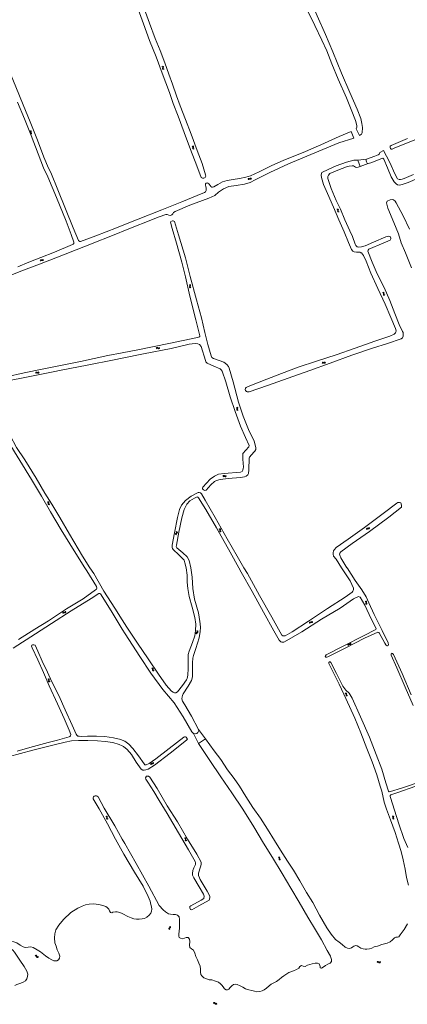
# Model space of a CAD drawing. Header units: metres. Extents: x 189705 to 199106, y 581686 to 588448.
# Tile 77 of 256: x 191923 to 192215, y 585170 to 585914. Entities that reach past the tile are written whole.
import ezdxf

# ---------------------------------------------------------------- set-up
doc = ezdxf.new("R2010")
doc.units = ezdxf.units.M
doc.layers.add('B-WA-OG-GBKN-G', color=7, linetype='Continuous', lineweight=18)

msp = doc.modelspace()

# ---------------------------------------------------------------- linework, layer by layer
at = {"layer": 'B-WA-OG-GBKN-G'}
for p, q in [((192030.001, 585878.765), (192030.374, 585878.6)), ((192030.374, 585878.6), (192030.605, 585878.367)), ((192030.547, 585877.64), (192030.444, 585877.246)), ((192030.444, 585877.246), (192030.481, 585876.919)), ((192030.449, 585878.98), (192030.822, 585878.818)), ((192030.481, 585876.919), (192030.719, 585876.68)), ((192030.645, 585878.044), (192030.547, 585877.64)), ((192030.605, 585878.367), (192030.645, 585878.044)), ((192030.822, 585878.818), (192031.055, 585878.588)), ((192030.994, 585877.858), (192030.893, 585877.462)), ((192030.893, 585877.462), (192030.93, 585877.135)), ((192030.93, 585877.135), (192031.167, 585876.896)), ((192031.096, 585878.251), (192030.994, 585877.858)), ((192031.055, 585878.588), (192031.096, 585878.251)), ((192031.167, 585876.896), (192031.541, 585876.731)), ((192030.719, 585876.68), (192031.093, 585876.516)), ((191930.187, 585829.98), (191930.569, 585829.841)), ((191930.569, 585829.841), (191930.817, 585829.625)), ((191930.618, 585830.226), (191931.002, 585830.089)), ((191930.808, 585828.896), (191930.732, 585828.495)), ((191930.732, 585828.495), (191930.791, 585828.171)), ((191930.791, 585828.171), (191931.045, 585827.95)), ((191930.879, 585829.305), (191930.808, 585828.896)), ((191930.817, 585829.625), (191930.879, 585829.305)), ((191931.002, 585830.089), (191931.25, 585829.875)), ((191931.045, 585827.95), (191931.43, 585827.811)), ((191931.239, 585829.143), (191931.165, 585828.741)), ((191931.165, 585828.741), (191931.225, 585828.418)), ((191931.225, 585828.418), (191931.477, 585828.195)), ((191931.314, 585829.543), (191931.239, 585829.143)), ((191931.25, 585829.875), (191931.314, 585829.543)), ((191931.477, 585828.195), (191931.862, 585828.057)), ((192052.807, 585818.568), (192053.169, 585818.382)), ((192053.288, 585817.414), (192053.162, 585817.026)), ((192053.169, 585818.382), (192053.387, 585818.136)), ((192053.266, 585818.757), (192053.629, 585818.574)), ((192053.409, 585817.811), (192053.288, 585817.414)), ((192053.387, 585818.136), (192053.409, 585817.811)), ((192053.746, 585817.606), (192053.623, 585817.216)), ((192053.629, 585818.574), (192053.849, 585818.331)), ((192053.871, 585817.993), (192053.746, 585817.606)), ((192053.849, 585818.331), (192053.871, 585817.993)), ((192053.162, 585817.026), (192053.181, 585816.698)), ((192053.181, 585816.698), (192053.405, 585816.446)), ((192053.405, 585816.446), (192053.77, 585816.261)), ((192053.623, 585817.216), (192053.642, 585816.888)), ((192053.642, 585816.888), (192053.864, 585816.636)), ((192053.864, 585816.636), (192054.229, 585816.45)), ((192095.196, 585793.935), (192095.031, 585793.561)), ((192095.435, 585794.173), (192095.196, 585793.935)), ((192095.41, 585793.487), (192095.245, 585793.113)), ((192095.65, 585793.723), (192095.41, 585793.487)), ((192095.762, 585794.209), (192095.435, 585794.173)), ((192095.977, 585793.759), (192095.65, 585793.723)), ((192096.157, 585794.105), (192095.762, 585794.209)), ((192096.373, 585793.657), (192095.977, 585793.759)), ((192096.559, 585794.006), (192096.157, 585794.105)), ((192096.766, 585793.554), (192096.373, 585793.657)), ((192096.883, 585794.045), (192096.559, 585794.006)), ((192097.103, 585793.595), (192096.766, 585793.554)), ((192097.116, 585794.276), (192096.883, 585794.045)), ((192097.333, 585793.827), (192097.103, 585793.595)), ((192097.282, 585794.648), (192097.116, 585794.276)), ((192097.496, 585794.2), (192097.333, 585793.827)), ((192162.036, 585770.849), (192162.421, 585770.716)), ((192162.421, 585770.716), (192162.671, 585770.503)), ((192162.464, 585771.101), (192162.85, 585770.97)), ((192162.674, 585769.774), (192162.603, 585769.372)), ((192162.603, 585769.372), (192162.667, 585769.05)), ((192162.667, 585769.05), (192162.925, 585768.832)), ((192162.671, 585770.503), (192162.738, 585770.184)), ((192162.738, 585770.184), (192162.674, 585769.774)), ((192162.85, 585770.97), (192163.101, 585770.76)), ((192162.925, 585768.832), (192163.312, 585768.699)), ((192163.101, 585770.028), (192163.033, 585769.625)), ((192163.033, 585769.625), (192163.097, 585769.302)), ((192163.097, 585769.302), (192163.353, 585769.084)), ((192163.101, 585770.76), (192163.17, 585770.429)), ((192163.17, 585770.429), (192163.101, 585770.028)), ((192163.353, 585769.084), (192163.74, 585768.951)), ((191938.052, 585732.163), (191938.234, 585732.528)), ((191938.234, 585732.528), (191938.476, 585732.748)), ((191938.244, 585731.705), (191938.428, 585732.069)), ((191938.428, 585732.069), (191938.673, 585732.288)), ((191938.476, 585732.748), (191938.814, 585732.772)), ((191938.673, 585732.288), (191938.998, 585732.311)), ((191938.814, 585732.772), (191939.202, 585732.649)), ((191938.998, 585732.311), (191939.395, 585732.192)), ((191939.202, 585732.649), (191939.592, 585732.527)), ((191939.395, 585732.192), (191939.784, 585732.067)), ((191939.592, 585732.527), (191939.92, 585732.547)), ((191939.784, 585732.067), (191940.113, 585732.087)), ((191939.92, 585732.547), (191940.172, 585732.771)), ((191940.113, 585732.087), (191940.363, 585732.313)), ((191940.172, 585732.771), (191940.355, 585733.136)), ((191940.363, 585732.313), (191940.547, 585732.678)), ((192050.574, 585713.826), (192050.914, 585713.603)), ((192050.914, 585713.603), (192051.105, 585713.335)), ((192051.05, 585713.966), (192051.392, 585713.745)), ((192051.105, 585713.335), (192051.092, 585713.01)), ((192051.392, 585713.745), (192051.585, 585713.48)), ((192051.585, 585713.48), (192051.571, 585713.142)), ((192050.764, 585712.255), (192050.747, 585711.927)), ((192050.747, 585711.927), (192050.944, 585711.653)), ((192050.93, 585712.628), (192050.764, 585712.255)), ((192051.092, 585713.01), (192050.93, 585712.628)), ((192050.944, 585711.653), (192051.286, 585711.43)), ((192051.242, 585712.396), (192051.226, 585712.067)), ((192051.226, 585712.067), (192051.42, 585711.792)), ((192051.406, 585712.77), (192051.242, 585712.396)), ((192051.571, 585713.142), (192051.406, 585712.77)), ((192051.42, 585711.792), (192051.763, 585711.57)), ((192196.539, 585707.912), (192196.926, 585707.785)), ((192196.926, 585707.785), (192197.18, 585707.576)), ((192196.963, 585708.171), (192197.351, 585708.046)), ((192197.194, 585706.848), (192197.129, 585706.445)), ((192197.129, 585706.445), (192197.198, 585706.123)), ((192197.18, 585707.576), (192197.251, 585707.258)), ((192197.251, 585707.258), (192197.194, 585706.848)), ((192197.198, 585706.123), (192197.459, 585705.909)), ((192197.351, 585708.046), (192197.605, 585707.84)), ((192197.459, 585705.909), (192197.848, 585705.783)), ((192197.617, 585707.108), (192197.555, 585706.704)), ((192197.555, 585706.704), (192197.624, 585706.382)), ((192197.605, 585707.84), (192197.679, 585707.51)), ((192197.679, 585707.51), (192197.617, 585707.108)), ((192197.624, 585706.382), (192197.883, 585706.168)), ((192197.883, 585706.168), (192198.272, 585706.041)), ((192025.698, 585665.874), (192025.928, 585666.21)), ((192025.825, 585665.394), (192026.057, 585665.728)), ((192025.928, 585666.21), (192026.198, 585666.395)), ((192026.057, 585665.728), (192026.329, 585665.912)), ((192026.198, 585666.395), (192026.535, 585666.372)), ((192026.329, 585665.912), (192026.655, 585665.89)), ((192026.535, 585666.372), (192026.903, 585666.197)), ((192026.655, 585665.89), (192027.032, 585665.718)), ((192026.903, 585666.197), (192027.272, 585666.023)), ((192027.032, 585665.718), (192027.4, 585665.541)), ((192027.272, 585666.023), (192027.601, 585665.998)), ((192027.4, 585665.541), (192027.728, 585665.516)), ((192027.601, 585665.998), (192027.88, 585666.185)), ((192027.728, 585665.516), (192028.007, 585665.705)), ((192027.88, 585666.185), (192028.112, 585666.522)), ((192028.007, 585665.705), (192028.239, 585666.042)), ((192150.933, 585654.667), (192151.114, 585655.033)), ((192151.114, 585655.033), (192151.355, 585655.254)), ((192151.126, 585654.21), (192151.31, 585654.574)), ((192151.31, 585654.574), (192151.553, 585654.794)), ((192151.355, 585655.254), (192151.693, 585655.278)), ((192151.553, 585654.794), (192151.878, 585654.818)), ((192151.693, 585655.278), (192152.081, 585655.157)), ((192151.878, 585654.818), (192152.276, 585654.7)), ((192152.081, 585655.157), (192152.471, 585655.037)), ((192152.276, 585654.7), (192152.665, 585654.577)), ((192152.471, 585655.037), (192152.8, 585655.058)), ((192152.665, 585654.577), (192152.994, 585654.598)), ((192152.8, 585655.058), (192153.05, 585655.282)), ((192152.994, 585654.598), (192153.244, 585654.825)), ((192153.05, 585655.282), (192153.233, 585655.648)), ((192153.244, 585654.825), (192153.426, 585655.19)), ((191934.641, 585647.352), (191934.869, 585647.689)), ((191934.771, 585646.872), (191935.001, 585647.208)), ((191934.869, 585647.689), (191935.138, 585647.876)), ((191935.001, 585647.208), (191935.273, 585647.393)), ((191935.138, 585647.876), (191935.476, 585647.854)), ((191935.273, 585647.393), (191935.598, 585647.373)), ((191935.476, 585647.854), (191935.845, 585647.682)), ((191935.598, 585647.373), (191935.976, 585647.202)), ((191935.845, 585647.682), (191936.215, 585647.509)), ((191935.976, 585647.202), (191936.345, 585647.028)), ((191936.215, 585647.509), (191936.543, 585647.486)), ((191936.345, 585647.028), (191936.673, 585647.004)), ((191936.543, 585647.486), (191936.822, 585647.674)), ((191936.673, 585647.004), (191936.951, 585647.195)), ((191936.822, 585647.674), (191937.052, 585648.012)), ((191936.951, 585647.195), (191937.182, 585647.533)), ((192086.207, 585621.147), (192086.561, 585620.946)), ((192086.64, 585619.974), (192086.499, 585619.592)), ((192086.499, 585619.592), (192086.504, 585619.263)), ((192086.504, 585619.263), (192086.718, 585619.002)), ((192086.561, 585620.946), (192086.769, 585620.692)), ((192086.777, 585620.366), (192086.64, 585619.974)), ((192086.673, 585621.317), (192087.029, 585621.119)), ((192086.718, 585619.002), (192087.074, 585618.802)), ((192086.769, 585620.692), (192086.777, 585620.366)), ((192087.106, 585620.147), (192086.967, 585619.763)), ((192086.967, 585619.763), (192086.972, 585619.434)), ((192086.972, 585619.434), (192087.184, 585619.173)), ((192087.029, 585621.119), (192087.238, 585620.868)), ((192087.246, 585620.529), (192087.106, 585620.147)), ((192087.184, 585619.173), (192087.541, 585618.973)), ((192087.238, 585620.868), (192087.246, 585620.529)), ((192075.991, 585569.23), (192076.25, 585569.545)), ((192076.076, 585568.74), (192076.337, 585569.054)), ((192076.25, 585569.545), (192076.535, 585569.706)), ((192076.337, 585569.054), (192076.624, 585569.213)), ((192076.535, 585569.706), (192076.869, 585569.653)), ((192076.624, 585569.213), (192076.946, 585569.163)), ((192076.869, 585569.653), (192077.22, 585569.447)), ((192076.946, 585569.163), (192077.307, 585568.958)), ((192077.22, 585569.447), (192077.573, 585569.242)), ((192077.307, 585568.958), (192077.658, 585568.75)), ((192077.573, 585569.242), (192077.898, 585569.188)), ((192077.658, 585568.75), (192077.983, 585568.696)), ((192077.898, 585569.188), (192078.193, 585569.35)), ((192077.983, 585568.696), (192078.277, 585568.861)), ((192078.193, 585569.35), (192078.453, 585569.665)), ((192078.277, 585568.861), (192078.538, 585569.176)), ((191943.484, 585549.728), (191943.871, 585549.602)), ((191943.871, 585549.602), (191944.125, 585549.394)), ((191943.907, 585549.988), (191944.295, 585549.864)), ((191944.295, 585549.864), (191944.55, 585549.658)), ((191944.55, 585549.658), (191944.625, 585549.328)), ((191944.14, 585548.665), (191944.077, 585548.262)), ((191944.077, 585548.262), (191944.147, 585547.94)), ((191944.125, 585549.394), (191944.197, 585549.076)), ((191944.197, 585549.076), (191944.14, 585548.665)), ((191944.147, 585547.94), (191944.408, 585547.727)), ((191944.408, 585547.727), (191944.797, 585547.601)), ((191944.563, 585548.926), (191944.502, 585548.522)), ((191944.502, 585548.522), (191944.572, 585548.2)), ((191944.625, 585549.328), (191944.563, 585548.926)), ((191944.572, 585548.2), (191944.832, 585547.986)), ((191944.832, 585547.986), (191945.221, 585547.861)), ((192041.037, 585527.03), (192040.813, 585527.372)), ((192041.53, 585526.965), (192041.306, 585527.308)), ((192073.044, 585529.222), (192073.427, 585529.08)), ((192073.427, 585529.08), (192073.672, 585528.863)), ((192073.478, 585529.465), (192073.861, 585529.326)), ((192073.66, 585528.134), (192073.581, 585527.733)), ((192073.581, 585527.733), (192073.638, 585527.409)), ((192073.638, 585527.409), (192073.891, 585527.186)), ((192073.733, 585528.542), (192073.66, 585528.134)), ((192073.672, 585528.863), (192073.733, 585528.542)), ((192073.861, 585529.326), (192074.107, 585529.111)), ((192073.891, 585527.186), (192074.275, 585527.046)), ((192074.092, 585528.379), (192074.016, 585527.977)), ((192074.016, 585527.977), (192074.073, 585527.653)), ((192074.073, 585527.653), (192074.325, 585527.429)), ((192074.169, 585528.778), (192074.092, 585528.379)), ((192074.107, 585529.111), (192074.169, 585528.778)), ((192074.325, 585527.429), (192074.708, 585527.289)), ((192184.436, 585529.023), (192184.502, 585529.424)), ((192184.502, 585529.424), (192184.669, 585529.706)), ((192184.669, 585529.706), (192184.985, 585529.828)), ((192184.753, 585528.641), (192184.823, 585529.042)), ((192184.823, 585529.042), (192184.992, 585529.324)), ((192184.985, 585529.828), (192185.392, 585529.825)), ((192184.992, 585529.324), (192185.296, 585529.441)), ((192185.296, 585529.441), (192185.711, 585529.444)), ((192185.392, 585529.825), (192185.8, 585529.823)), ((192185.711, 585529.444), (192186.119, 585529.44)), ((192185.8, 585529.823), (192186.108, 585529.939)), ((192186.108, 585529.939), (192186.282, 585530.226)), ((192186.119, 585529.44), (192186.427, 585529.555)), ((192186.282, 585530.226), (192186.351, 585530.629)), ((192186.427, 585529.555), (192186.6, 585529.845)), ((192186.6, 585529.845), (192186.669, 585530.248)), ((192040.205, 585525.552), (192040.355, 585525.856)), ((192040.274, 585525.232), (192040.205, 585525.552)), ((192040.498, 585524.892), (192040.274, 585525.232)), ((192040.355, 585525.856), (192040.655, 585526.13)), ((192040.655, 585526.13), (192040.957, 585526.406)), ((192040.702, 585525.491), (192040.846, 585525.784)), ((192040.769, 585525.169), (192040.702, 585525.491)), ((192040.991, 585524.828), (192040.769, 585525.169)), ((192040.846, 585525.784), (192041.148, 585526.068)), ((192040.957, 585526.406), (192041.104, 585526.7)), ((192041.104, 585526.7), (192041.037, 585527.03)), ((192041.148, 585526.068), (192041.451, 585526.341)), ((192041.451, 585526.341), (192041.599, 585526.635)), ((192041.599, 585526.635), (192041.53, 585526.965)), ((192183.372, 585474.536), (192183.751, 585474.387)), ((192183.751, 585474.387), (192183.992, 585474.164)), ((192183.81, 585474.77), (192184.19, 585474.624)), ((192183.964, 585473.436), (192183.877, 585473.037)), ((192183.877, 585473.037), (192183.928, 585472.712)), ((192183.928, 585472.712), (192184.176, 585472.484)), ((192184.046, 585473.843), (192183.964, 585473.436)), ((192183.992, 585474.164), (192184.046, 585473.843)), ((192184.176, 585472.484), (192184.557, 585472.335)), ((192184.19, 585474.624), (192184.432, 585474.404)), ((192184.402, 585473.672), (192184.317, 585473.272)), ((192184.317, 585473.272), (192184.368, 585472.947)), ((192184.368, 585472.947), (192184.614, 585472.718)), ((192184.487, 585474.069), (192184.402, 585473.672)), ((192184.432, 585474.404), (192184.487, 585474.069)), ((192184.614, 585472.718), (192184.995, 585472.569)), ((191955.224, 585466.075), (191955.132, 585465.677)), ((191955.415, 585466.354), (191955.224, 585466.075)), ((191955.73, 585466.45), (191955.415, 585466.354)), ((191955.518, 585465.675), (191955.426, 585465.277)), ((191955.71, 585465.952), (191955.518, 585465.675)), ((191956.025, 585466.048), (191955.71, 585465.952)), ((191956.136, 585466.421), (191955.73, 585466.45)), ((191956.432, 585466.021), (191956.025, 585466.048)), ((191956.551, 585466.398), (191956.136, 585466.421)), ((191956.838, 585465.994), (191956.432, 585466.021)), ((191956.861, 585466.497), (191956.551, 585466.398)), ((191957.161, 585466.096), (191956.838, 585465.994)), ((191957.047, 585466.768), (191956.861, 585466.497)), ((191957.141, 585467.164), (191957.047, 585466.768)), ((191957.344, 585466.367), (191957.161, 585466.096)), ((191957.435, 585466.764), (191957.344, 585466.367)), ((192141.296, 585458.213), (192141.393, 585458.608)), ((192141.393, 585458.608), (192141.581, 585458.876)), ((192141.581, 585458.876), (192141.906, 585458.973)), ((192141.583, 585457.807), (192141.683, 585458.202)), ((192141.683, 585458.202), (192141.874, 585458.47)), ((192141.874, 585458.47), (192142.186, 585458.563)), ((192141.906, 585458.973), (192142.311, 585458.938)), ((192142.186, 585458.563), (192142.6, 585458.534)), ((192142.311, 585458.938), (192142.718, 585458.905)), ((192142.6, 585458.534), (192143.007, 585458.498)), ((192142.718, 585458.905), (192143.034, 585458.996)), ((192143.007, 585458.498), (192143.323, 585458.589)), ((192143.034, 585458.996), (192143.231, 585459.27)), ((192143.231, 585459.27), (192143.33, 585459.666)), ((192143.323, 585458.589), (192143.518, 585458.864)), ((192143.518, 585458.864), (192143.617, 585459.261)), ((192055.902, 585450.976), (192055.741, 585450.69)), ((192055.741, 585450.69), (192055.794, 585450.357)), ((192055.794, 585450.357), (192056, 585450.004)), ((192056.218, 585451.235), (192055.902, 585450.976)), ((192056.534, 585451.504), (192056.218, 585451.235)), ((192056.393, 585450.887), (192056.231, 585450.601)), ((192056.231, 585450.601), (192056.282, 585450.268)), ((192056.282, 585450.268), (192056.489, 585449.916)), ((192056.707, 585451.148), (192056.393, 585450.887)), ((192056.436, 585452.466), (192056.641, 585452.113)), ((192056.692, 585451.789), (192056.534, 585451.504)), ((192056.641, 585452.113), (192056.692, 585451.789)), ((192057.021, 585451.407), (192056.707, 585451.148)), ((192056.925, 585452.377), (192057.132, 585452.027)), ((192057.185, 585451.704), (192057.021, 585451.407)), ((192057.132, 585452.027), (192057.185, 585451.704)), ((192170.349, 585441.553), (192170.423, 585441.953)), ((192170.423, 585441.953), (192170.595, 585442.232)), ((192170.595, 585442.232), (192170.914, 585442.347)), ((192170.659, 585441.165), (192170.736, 585441.565)), ((192170.736, 585441.565), (192170.911, 585441.843)), ((192170.911, 585441.843), (192171.217, 585441.954)), ((192170.914, 585442.347), (192171.32, 585442.336)), ((192171.217, 585441.954), (192171.632, 585441.949)), ((192171.32, 585442.336), (192171.729, 585442.326)), ((192171.632, 585441.949), (192172.04, 585441.936)), ((192171.729, 585442.326), (192172.039, 585442.435)), ((192172.039, 585442.435), (192172.219, 585442.719)), ((192172.04, 585441.936), (192172.35, 585442.046)), ((192172.219, 585442.719), (192172.295, 585443.121)), ((192172.35, 585442.046), (192172.529, 585442.331)), ((192172.529, 585442.331), (192172.606, 585442.733)), ((192022.183, 585423.958), (192022.583, 585423.881)), ((192022.571, 585424.269), (192022.971, 585424.195)), ((192022.583, 585423.881), (192022.861, 585423.707)), ((192022.861, 585423.707), (192022.973, 585423.401)), ((192022.969, 585422.986), (192022.957, 585422.578)), ((192022.973, 585423.401), (192022.969, 585422.986)), ((192022.971, 585424.195), (192023.25, 585424.023)), ((192023.25, 585424.023), (192023.366, 585423.705)), ((192023.355, 585423.298), (192023.346, 585422.89)), ((192023.366, 585423.705), (192023.355, 585423.298)), ((191943.821, 585415.856), (191944.202, 585415.71)), ((191944.202, 585415.71), (191944.445, 585415.49)), ((191944.257, 585416.094), (191944.639, 585415.95)), ((191944.639, 585415.95), (191944.883, 585415.732)), ((191944.883, 585415.732), (191944.94, 585415.399)), ((192022.957, 585422.578), (192023.066, 585422.268)), ((192023.066, 585422.268), (192023.352, 585422.089)), ((192023.346, 585422.89), (192023.455, 585422.58)), ((192023.352, 585422.089), (192023.754, 585422.014)), ((192023.455, 585422.58), (192023.74, 585422.4)), ((192023.74, 585422.4), (192024.142, 585422.324)), ((191944.423, 585414.761), (191944.339, 585414.362)), ((191944.339, 585414.362), (191944.393, 585414.037)), ((191944.393, 585414.037), (191944.643, 585413.811)), ((191944.501, 585415.168), (191944.423, 585414.761)), ((191944.445, 585415.49), (191944.501, 585415.168)), ((191944.643, 585413.811), (191945.025, 585413.665)), ((191944.858, 585415), (191944.777, 585414.6)), ((191944.777, 585414.6), (191944.831, 585414.275)), ((191944.831, 585414.275), (191945.079, 585414.048)), ((191944.94, 585415.399), (191944.858, 585415)), ((191945.079, 585414.048), (191945.461, 585413.903)), ((192168.255, 585405.084), (192168.651, 585404.99)), ((192168.651, 585404.99), (192168.921, 585404.804)), ((192168.655, 585405.378), (192169.052, 585405.286)), ((192168.921, 585404.804), (192169.02, 585404.493)), ((192168.997, 585404.079), (192168.967, 585403.672)), ((192168.967, 585403.672), (192169.063, 585403.357)), ((192169.02, 585404.493), (192168.997, 585404.079)), ((192169.052, 585405.286), (192169.323, 585405.103)), ((192169.063, 585403.357), (192169.341, 585403.166)), ((192169.323, 585405.103), (192169.425, 585404.78)), ((192169.341, 585403.166), (192169.739, 585403.073)), ((192169.397, 585404.374), (192169.369, 585403.966)), ((192169.369, 585403.966), (192169.466, 585403.652)), ((192169.425, 585404.78), (192169.397, 585404.374)), ((192169.466, 585403.652), (192169.742, 585403.46)), ((192169.742, 585403.46), (192170.14, 585403.367)), ((192021.424, 585351.37), (192021.487, 585351.773)), ((192021.487, 585351.773), (192021.65, 585352.056)), ((192021.65, 585352.056), (192021.965, 585352.181)), ((192021.746, 585350.992), (192021.811, 585351.394)), ((192021.811, 585351.394), (192021.978, 585351.677)), ((192021.965, 585352.181), (192022.372, 585352.183)), ((192021.978, 585351.677), (192022.281, 585351.798)), ((192022.281, 585351.798), (192022.695, 585351.806)), ((192022.372, 585352.183), (192022.78, 585352.185)), ((192022.695, 585351.806), (192023.103, 585351.805)), ((192022.78, 585352.185), (192023.087, 585352.304)), ((192023.087, 585352.304), (192023.259, 585352.594)), ((192023.103, 585351.805), (192023.41, 585351.924)), ((192023.259, 585352.594), (192023.322, 585352.997)), ((192023.41, 585351.924), (192023.58, 585352.215)), ((192023.58, 585352.215), (192023.644, 585352.619)), ((191987.581, 585312.039), (191987.969, 585311.916)), ((191987.969, 585311.916), (191988.225, 585311.71)), ((191988.003, 585312.302), (191988.392, 585312.181)), ((191988.225, 585311.71), (191988.3, 585311.392)), ((191988.3, 585311.392), (191988.246, 585310.981)), ((191988.392, 585312.181), (191988.648, 585311.978)), ((191988.648, 585311.978), (191988.725, 585311.648)), ((191988.725, 585311.648), (191988.667, 585311.246)), ((192203.871, 585312.256), (192204.234, 585312.072)), ((192204.234, 585312.072), (192204.454, 585311.828)), ((192204.328, 585312.448), (192204.693, 585312.267)), ((192204.478, 585311.503), (192204.359, 585311.105)), ((192204.454, 585311.828), (192204.478, 585311.503)), ((192204.693, 585312.267), (192204.914, 585312.026)), ((192204.938, 585311.688), (192204.817, 585311.3)), ((192204.914, 585312.026), (192204.938, 585311.688)), ((191988.246, 585310.981), (191988.186, 585310.578)), ((191988.186, 585310.578), (191988.259, 585310.257)), ((191988.259, 585310.257), (191988.522, 585310.045)), ((191988.522, 585310.045), (191988.912, 585309.923)), ((191988.667, 585311.246), (191988.609, 585310.841)), ((191988.609, 585310.841), (191988.682, 585310.52)), ((191988.682, 585310.52), (191988.943, 585310.308)), ((191988.943, 585310.308), (191989.333, 585310.186)), ((192204.359, 585311.105), (192204.236, 585310.716)), ((192204.236, 585310.716), (192204.256, 585310.388)), ((192204.256, 585310.388), (192204.483, 585310.138)), ((192204.483, 585310.138), (192204.848, 585309.955)), ((192204.817, 585311.3), (192204.696, 585310.91)), ((192204.696, 585310.91), (192204.716, 585310.581)), ((192204.716, 585310.581), (192204.94, 585310.33)), ((192204.94, 585310.33), (192205.306, 585310.148)), ((192046.951, 585295.615), (192047.342, 585295.5)), ((192047.342, 585295.5), (192047.602, 585295.299)), ((192047.367, 585295.887), (192047.758, 585295.774)), ((192047.639, 585294.571), (192047.588, 585294.166)), ((192047.588, 585294.166), (192047.667, 585293.847)), ((192047.602, 585295.299), (192047.684, 585294.984)), ((192047.684, 585294.984), (192047.639, 585294.571)), ((192047.667, 585293.847), (192047.934, 585293.642)), ((192047.758, 585295.774), (192048.019, 585295.577)), ((192047.934, 585293.642), (192048.327, 585293.528)), ((192048.054, 585294.845), (192048.005, 585294.439)), ((192048.005, 585294.439), (192048.084, 585294.12)), ((192048.019, 585295.577), (192048.104, 585295.249)), ((192048.104, 585295.249), (192048.054, 585294.845)), ((192048.084, 585294.12), (192048.35, 585293.913)), ((192048.35, 585293.913), (192048.743, 585293.799)), ((192117.754, 585281.186), (192118.148, 585281.082)), ((192118.148, 585281.082), (192118.414, 585280.89)), ((192118.161, 585281.47), (192118.556, 585281.37)), ((192118.414, 585280.89), (192118.506, 585280.577)), ((192118.473, 585280.163), (192118.434, 585279.757)), ((192118.434, 585279.757), (192118.523, 585279.44)), ((192118.506, 585280.577), (192118.473, 585280.163)), ((192118.523, 585279.44), (192118.797, 585279.243)), ((192118.556, 585281.37), (192118.823, 585281.18)), ((192118.797, 585279.243), (192119.193, 585279.141)), ((192118.823, 585281.18), (192118.917, 585280.855)), ((192118.88, 585280.45), (192118.843, 585280.043)), ((192118.843, 585280.043), (192118.932, 585279.726)), ((192118.917, 585280.855), (192118.88, 585280.45)), ((192118.932, 585279.726), (192119.204, 585279.528)), ((192119.204, 585279.528), (192119.6, 585279.426)), ((192035.265, 585227.608), (192035.099, 585227.324)), ((192035.099, 585227.324), (192035.147, 585226.99)), ((192035.147, 585226.99), (192035.348, 585226.634)), ((192035.584, 585227.862), (192035.265, 585227.608)), ((192035.904, 585228.125), (192035.584, 585227.862)), ((192035.754, 585227.512), (192035.588, 585227.228)), ((192035.588, 585227.228), (192035.634, 585226.894)), ((192035.634, 585226.894), (192035.835, 585226.538)), ((192036.072, 585227.768), (192035.754, 585227.512)), ((192035.821, 585229.089), (192036.02, 585228.734)), ((192036.066, 585228.408), (192035.904, 585228.125)), ((192036.02, 585228.734), (192036.066, 585228.408)), ((192036.39, 585228.022), (192036.072, 585227.768)), ((192036.308, 585228.993), (192036.51, 585228.639)), ((192036.559, 585228.316), (192036.39, 585228.022)), ((192036.51, 585228.639), (192036.559, 585228.316)), ((191934.199, 585206.451), (191934.58, 585206.596)), ((191934.366, 585206.919), (191934.745, 585207.067)), ((191934.58, 585206.596), (191934.908, 585206.594)), ((191934.745, 585207.067), (191935.073, 585207.067)), ((191934.908, 585206.594), (191935.164, 585206.392)), ((191935.073, 585207.067), (191935.338, 585206.857)), ((191935.164, 585206.392), (191935.378, 585206.037)), ((191935.338, 585206.857), (191935.543, 585206.505)), ((191935.378, 585206.037), (191935.582, 585205.683)), ((191935.543, 585206.505), (191935.75, 585206.153)), ((191935.582, 585205.683), (191935.839, 585205.477)), ((191935.75, 585206.153), (191936.006, 585205.947)), ((191935.839, 585205.477), (191936.176, 585205.475)), ((191936.006, 585205.947), (191936.342, 585205.943)), ((191936.176, 585205.475), (191936.557, 585205.622)), ((191936.342, 585205.943), (191936.724, 585206.09)), ((192192.408, 585202.065), (192192.687, 585202.361)), ((192192.458, 585201.571), (192192.74, 585201.865)), ((192192.687, 585202.361), (192192.983, 585202.502)), ((192192.74, 585201.865), (192193.037, 585202.004)), ((192192.983, 585202.502), (192193.313, 585202.426)), ((192193.037, 585202.004), (192193.355, 585201.932)), ((192193.313, 585202.426), (192193.649, 585202.197)), ((192193.355, 585201.932), (192193.701, 585201.703)), ((192193.649, 585202.197), (192193.987, 585201.967)), ((192193.701, 585201.703), (192194.037, 585201.471)), ((192193.987, 585201.967), (192194.307, 585201.891)), ((192194.037, 585201.471), (192194.358, 585201.395)), ((192194.307, 585201.891), (192194.612, 585202.033)), ((192194.358, 585201.395), (192194.663, 585201.539)), ((192194.612, 585202.033), (192194.894, 585202.329)), ((192194.663, 585201.539), (192194.944, 585201.835)), ((192068.891, 585170.563), (192069.221, 585170.802)), ((192068.93, 585171.058), (192069.258, 585171.3)), ((192069.221, 585170.802), (192069.539, 585170.886)), ((192069.258, 585171.3), (192069.574, 585171.385)), ((192069.539, 585170.886), (192069.839, 585170.757)), ((192069.574, 585171.385), (192069.885, 585171.252)), ((192069.839, 585170.757), (192070.138, 585170.47)), ((192069.885, 585171.252), (192070.175, 585170.965)), ((192070.138, 585170.47), (192070.427, 585170.182)), ((192070.175, 585170.965), (192070.466, 585170.679)), ((192070.427, 585170.182), (192070.728, 585170.05)), ((192070.466, 585170.679), (192070.767, 585170.547)), ((192070.728, 585170.05), (192071.054, 585170.136)), ((192070.767, 585170.547), (192071.093, 585170.631)), ((192071.054, 585170.136), (192071.384, 585170.377)), ((192071.093, 585170.631), (192071.423, 585170.872))]:
    msp.add_line(p, q, dxfattribs=at)
at = {"layer": 'B-WA-OG-GBKN-G', "flags": 128}
for points in [[(192105.824, 586000), (192107.894, 585994.984), (192112.179, 585986.658), (192117.727, 585974.176), (192124.434, 585959.107), (192128.368, 585950.38), (192130.318, 585944.639), (192132.105, 585939.257), (192135.946, 585930.237), (192140.105, 585920.664), (192145.368, 585909.808), (192150.6, 585898.558), (192154.484, 585890.538), (192158.229, 585880.912), (192163.028, 585869.242), (192169.291, 585855.075), (192172.959, 585846.267), (192176.142, 585837.948), (192177.103, 585834.169), (192177.096, 585832.975), (192176.506, 585831.73)], [(192179.123, 585826.756), (192180.666, 585827.597), (192181.103, 585828.767), (192181.352, 585832.788), (192180.939, 585835.759), (192180.197, 585839.517), (192177.291, 585846.6), (192171.791, 585859.012), (192165.648, 585873.633), (192158.922, 585889.784), (192153.427, 585902.991), (192147.174, 585917.064), (192141.019, 585931.619), (192135.744, 585943.793), (192130.68, 585953.384), (192124.925, 585966.368), (192118.153, 585981.906), (192112.223, 585994.255), (192109.421, 586000)], [(192012.006, 585922.163), (192016.079, 585910.912), (192020.69, 585898.536), (192025.636, 585886.066), (192030.201, 585873.67), (192035.612, 585859.047), (192038.404, 585850.819), (192042.133, 585841.203), (192046.666, 585829.011), (192051.655, 585816.108), (192056.2, 585803.758), (192059.696, 585794.786), (192060.56, 585794.427), (192061.715, 585794.512), (192062.504, 585794.888), (192062.809, 585795.522), (192063.048, 585796.026), (192062.982, 585796.958), (192060.23, 585805.447), (192056.456, 585815.175), (192052.095, 585827.563), (192047.818, 585838.802), (192043.732, 585848.979), (192041.028, 585856.582), (192038.029, 585865.348), (192035.141, 585872.934), (192032.069, 585881.477), (192028.602, 585890.941), (192024.883, 585899.974), (192020.68, 585911.541), (192016.533, 585922.491)], [(191925.197, 585849.734), (191919.669, 585863.299), (191913.834, 585877.621), (191907.916, 585892.235)], [(191920.89, 585851.726), (191926.149, 585839.339), (191931.309, 585826.684), (191936.576, 585812.755), (191940.535, 585802.214), (191943.827, 585795.292), (191950.348, 585779.664), (191957.553, 585761.883), (191961.361, 585751.871), (191963.402, 585745.947), (191963.397, 585745.074), (191963.035, 585744.48), (191962.473, 585744.161), (191948.806, 585738.52), (191938.447, 585734.422), (191929.583, 585730.924), (191921.14, 585727.456)], [(192000, 585758.596), (191995.702, 585756.86), (191980.113, 585750.753), (191968.482, 585746.422), (191967.914, 585746.627), (191967.264, 585747.035), (191967.064, 585747.312), (191962.831, 585756.876), (191957.158, 585771.306), (191951.346, 585785.672), (191945.967, 585798.631), (191944.318, 585801.867), (191940.867, 585810.279), (191936, 585823.061), (191930.452, 585836.841), (191925.197, 585849.734)], [(192172.762, 585829.74), (192163.823, 585825.761), (192149.951, 585819.57), (192136.632, 585813.89), (192121.971, 585808.007), (192112.553, 585803.599), (192103.456, 585799.235), (192096.754, 585796.226), (192093.332, 585795.079), (192088.442, 585794.043), (192083.645, 585793.483), (192079.234, 585792.682), (192075.719, 585791.527), (192072.274, 585789.564), (192069.142, 585787.755), (192068.057, 585787.596), (192067.516, 585787.663), (192066.958, 585788.052), (192066.567, 585788.623), (192065.492, 585790.154), (192064.586, 585790.719), (192064.21, 585790.767), (192063.282, 585790.543), (192062.958, 585790.178), (192062.961, 585789.057), (192063.129, 585788.019), (192063.389, 585786.925), (192063.474, 585785.758), (192063.351, 585785.024), (192062.841, 585784.127), (192062.168, 585783.672), (192056.553, 585781.327), (192044.893, 585776.629), (192029.846, 585770.582), (192012.13, 585763.496), (192000, 585758.596)], [(192174.82, 585824.716), (192172.762, 585829.74)], [(192176.506, 585831.73), (192179.123, 585826.756)], [(192000, 585754.092), (192027.906, 585765.172), (192032.95, 585766.853), (192034.025, 585766.869), (192035.238, 585766.41), (192036.517, 585766.241), (192037.423, 585766.612), (192038.17, 585767.49), (192038.778, 585768.422), (192039.879, 585769.158), (192051.039, 585773.901), (192065.278, 585779.197), (192069.99, 585781.256), (192072.651, 585783.876), (192076.408, 585786.317), (192080.602, 585787.992), (192086.082, 585788.875), (192092.251, 585789.969), (192096.7, 585791.18), (192100.411, 585793.03), (192111.447, 585798.677), (192125.563, 585805.178), (192145.509, 585813.42), (192163.516, 585821.114), (192174.82, 585824.716)], [(192220.891, 585823.309), (192205.233, 585816.978), (192203.675, 585816.371), (192203.065, 585816.394), (192202.445, 585816.857), (192202.258, 585817.376), (192202.222, 585818.052), (192202.395, 585818.503), (192202.956, 585819.005), (192215.487, 585824.33)], [(192184.387, 585808.626), (192190.71, 585810.909), (192193.291, 585812.028), (192194.006, 585812.463), (192194.219, 585812.779), (192194.6, 585813.663)], [(192194.6, 585813.663), (192197.277, 585815.315)], [(192197.277, 585815.315), (192199.555, 585811.03), (192202.266, 585805.777), (192205.43, 585798.139), (192207.804, 585793.775), (192209.005, 585793.259), (192209.963, 585793.306), (192211.406, 585793.57), (192212.85, 585794.027), (192219.924, 585797.124)], [(192177.949, 585807.887), (192177.044, 585808.11), (192175.994, 585808.083), (192174.793, 585808.014), (192169.429, 585806.517), (192161.487, 585803.6), (192155.436, 585800.898), (192150.789, 585798.675), (192150.314, 585797.822), (192150.215, 585796.697), (192150.506, 585794.773), (192152.063, 585789.618), (192154.97, 585782.869), (192159.451, 585772.383), (192163.518, 585762.865), (192167.587, 585753.708), (192170.823, 585745.765), (192173.126, 585740.412), (192174.169, 585739.307), (192175.131, 585738.747), (192176.741, 585738.444), (192178.076, 585738.428), (192179.394, 585738.412), (192180.256, 585738.054), (192180.692, 585737.842), (192182.184, 585735.986), (192184.08, 585731.543), (192187.765, 585722.707), (192192.893, 585710.984), (192198.551, 585699.24), (192202.832, 585689.058), (192206.259, 585680.694), (192206.803, 585678.919), (192206.629, 585677.98), (192206.215, 585677.445), (192205.42, 585676.4), (192202.003, 585674.951), (192190.817, 585671.205), (192175.819, 585666.02), (192161.451, 585660.948), (192146.589, 585655.981), (192132.762, 585651.511), (192120.235, 585646.848), (192109.079, 585642.539), (192094.985, 585636.854), (192093.688, 585636.156), (192093.164, 585635.597), (192092.931, 585634.481), (192093.053, 585633.826), (192093.729, 585633.075)], [(192156.811, 585797.809), (192162.736, 585800.377), (192169.249, 585803.009), (192171.384, 585803.526), (192173.568, 585803.815), (192174.566, 585803.633), (192176.047, 585802.752), (192177.103, 585802.494), (192178.145, 585802.588), (192179.557, 585803.295)], [(192184.387, 585808.626), (192177.949, 585807.887)], [(192177.949, 585807.887), (192179.557, 585803.295)], [(192179.557, 585803.295), (192185.731, 585805.428)], [(192185.731, 585805.428), (192184.951, 585805.81), (192184.376, 585806.798), (192184.082, 585807.547), (192184.139, 585808.328), (192184.387, 585808.626)], [(192230.981, 585797.766), (192215.976, 585791.095), (192211.266, 585789.655), (192209.286, 585789.183), (192207.846, 585789.411), (192206.724, 585789.997), (192205.982, 585790.775), (192205.336, 585791.587), (192203.099, 585795.326), (192200.143, 585802.304), (192197.614, 585808.716), (192196.835, 585809.38), (192195.886, 585809.254), (192187.711, 585805.988), (192185.731, 585805.428)], [(192093.729, 585633.075), (192094.382, 585632.836), (192095.894, 585632.928), (192109.614, 585637.81), (192125.201, 585643.277), (192141.587, 585649.025), (192157.057, 585654.569), (192173.403, 585660.535), (192189.048, 585665.859), (192200.292, 585669.337), (192210.639, 585673.004), (192211.55, 585673.788), (192212.085, 585674.876), (192212.152, 585676.328), (192212.059, 585677.63), (192211.611, 585678.514), (192209.106, 585683.859), (192205.855, 585692.18), (192202.142, 585701.822), (192197.716, 585711.711), (192192.437, 585722.034), (192188.601, 585730.837), (192185.426, 585739.191), (192185.649, 585740.013), (192186.182, 585740.681), (192197.02, 585745.16), (192202.322, 585747.438), (192202.814, 585748.434), (192202.751, 585749.098), (192202.204, 585750.234), (192201.307, 585750.457), (192200.046, 585750.255), (192198.945, 585749.934), (192189.612, 585745.992), (192183.435, 585743.325), (192180.701, 585742.409), (192178.526, 585742.211), (192177.285, 585742.496), (192176.401, 585743.416), (192175.946, 585744.585), (192173.863, 585750.314), (192171.714, 585754.616), (192168.102, 585762.889), (192164.782, 585770.883), (192161.412, 585777.602), (192157.813, 585786.597), (192155.153, 585794.125), (192155.154, 585795.678), (192155.629, 585796.633), (192156.811, 585797.809)], [(192218.279, 585726.745), (192213.826, 585737.962), (192210.709, 585745.607), (192208.531, 585752.293), (192205.15, 585760.778), (192200.54, 585771.685), (192199.697, 585774.675), (192199.517, 585775.816), (192199.99, 585777.015), (192202.255, 585778.121), (192203.779, 585778.257), (192204.907, 585778.002), (192206.124, 585777), (192206.831, 585775.628), (192212.194, 585765.825), (192216.873, 585755.923)], [(192000, 585662.462), (192011.73, 585664.764), (192035.086, 585669.501), (192056.795, 585673.85), (192058.293, 585674.358), (192058.704, 585674.71), (192058.665, 585675.356), (192055.485, 585687.302), (192050.932, 585705.162), (192047.875, 585719.732), (192045.068, 585730.988), (192040.989, 585745.371), (192037.59, 585756.436), (192036.444, 585761.014), (192036.738, 585761.712), (192037.86, 585762.157), (192038.57, 585762.25), (192039.352, 585761.686), (192042.509, 585751.536), (192047.635, 585734.082), (192051.395, 585720.196), (192056.122, 585702.475), (192059.937, 585688.911), (192062.475, 585677.646), (192064.649, 585668.567), (192067.074, 585660.142), (192067.734, 585658.987), (192068.956, 585658.227), (192076.811, 585655.224), (192079.018, 585653.673), (192080.138, 585652.064), (192080.605, 585650.899), (192083.836, 585640.458), (192087.877, 585625.162), (192091.215, 585614.613), (192095.201, 585604.565), (192099.495, 585595.645), (192100.984, 585590.85), (192100.781, 585589.227), (192100.215, 585588.198), (192099.286, 585587.365), (192096.188, 585583.65), (192095.721, 585582.803), (192095.67, 585574.038), (192095.45, 585571.318), (192094.84, 585570.084), (192093.565, 585569.059), (192092.401, 585568.593), (192089.279, 585568.116)], [(191923.378, 585723.983), (191937.607, 585729.497), (191949.974, 585734.205), (191972.3, 585743.047), (191997.656, 585753.161), (192000, 585754.092)], [(191906.375, 585717.238), (191923.378, 585723.983)], [(192089.279, 585568.116), (192079.875, 585567.45), (192073.89, 585566.764), (192071.132, 585565.93), (192069.664, 585565.078), (192066.907, 585562.545), (192063.26, 585558.608), (192062.247, 585558.334), (192061.24, 585558.953), (192060.651, 585559.548), (192060.602, 585560.333), (192060.917, 585560.912), (192066.406, 585566.979), (192069.56, 585569.284), (192072.74, 585570.578), (192076.992, 585571.177), (192089.195, 585572.128), (192090.532, 585572.68), (192091.129, 585573.709), (192091.352, 585575.031), (192091.444, 585576.073), (192091.123, 585581.969), (192090.942, 585586.004), (192091.16, 585586.433), (192095.652, 585591.43), (192095.711, 585592.376), (192093.058, 585598.479), (192089.159, 585606.902), (192085.158, 585618.003), (192081.566, 585629.232), (192078.135, 585640.384), (192075.332, 585648.607), (192074.606, 585649.557), (192073.825, 585650.207), (192069.093, 585652.192), (192064.202, 585654.565), (192063.089, 585655.507), (192062.75, 585656.499), (192059.468, 585667.284), (192058.238, 585668.593), (192057.091, 585669.288), (192055.082, 585669.558), (192050.517, 585668.874), (192036.882, 585665.769), (192016.154, 585661.662), (192000, 585658.312)], [(191968.419, 585655.872), (191989.106, 585660.324), (192000, 585662.462)], [(191930.226, 585644.394), (191910.988, 585640.688), (191898.645, 585638.577), (191897.844, 585638.821), (191897.221, 585639.682), (191897.136, 585640.419), (191897.339, 585641.127), (191897.948, 585641.556), (191912.507, 585644.318), (191925.937, 585647.208), (191939.51, 585650.005), (191949.628, 585652.055), (191968.419, 585655.872)], [(192000, 585658.312), (191993.906, 585657.048), (191973.437, 585653.143), (191953.946, 585649.169), (191947.883, 585647.956), (191930.226, 585644.394)], [(191893.763, 585628.837), (191897.4, 585622.307), (191904.841, 585610.309), (191913.755, 585595.365), (191922.634, 585580.909), (191931.371, 585566.769), (191939.055, 585553.967), (191945.959, 585542.185), (191953.841, 585528.727), (191963.708, 585512.686), (191971.797, 585500)], [(191975.647, 585500), (191970.095, 585508.681), (191960.188, 585525.248), (191952.787, 585538.036), (191946.735, 585548.085), (191941.616, 585556.449), (191934.969, 585567.571), (191926.421, 585581.473), (191920.219, 585590.953), (191915.355, 585599.876), (191909.099, 585609.902), (191901.31, 585622.719), (191896.631, 585630.35)], [(192070.217, 585537.873), (192062.495, 585551.072), (192059.855, 585555.777), (192058.989, 585556.567), (192058.044, 585556.896), (192057.398, 585556.749), (192052.09, 585553.983), (192047.694, 585550.739), (192044.738, 585547.335), (192043.224, 585544.085), (192041.703, 585537.834), (192039.442, 585526.231), (192037.744, 585517.109), (192037.744, 585515.388), (192037.986, 585514.408), (192038.347, 585513.664), (192042.713, 585509.809), (192046.649, 585505.818), (192047.357, 585503.77), (192048.365, 585500)], [(192051.819, 585500), (192050.54, 585505.537), (192049.051, 585508.288), (192045.723, 585511.298), (192041.238, 585515.013), (192040.824, 585515.973), (192040.916, 585516.994), (192042.672, 585526.847), (192045.091, 585537.771), (192046.837, 585544.032), (192048.764, 585548.011), (192051.145, 585550.46), (192054.599, 585552.624), (192056.508, 585553.473)], [(192056.508, 585553.473), (192057.066, 585553.309), (192057.494, 585552.93), (192063.121, 585543.938), (192071.237, 585530.145), (192081.606, 585511.639), (192087.946, 585500)], [(192169.591, 585500), (192164.918, 585507.575), (192164.283, 585509.397), (192164.117, 585510.323), (192164.39, 585511.009), (192165.051, 585511.941), (192173.682, 585518.388), (192186.566, 585527.337), (192201.149, 585538.299), (192210.958, 585545.653), (192210.955, 585547.03), (192210.671, 585548.161), (192210.278, 585548.948), (192209.333, 585549.277), (192208.053, 585549.155), (192207.255, 585548.837), (192197.078, 585540.969), (192182.84, 585530.328), (192170.518, 585521.676), (192161.553, 585515.253), (192160.276, 585513.83), (192159.592, 585512.715), (192159.174, 585511.222), (192159.211, 585510.147), (192159.569, 585508.779), (192161.566, 585506.358), (192165.605, 585500)], [(192091.884, 585500), (192086.87, 585508.608), (192079.288, 585521.806), (192070.217, 585537.873)], [(191971.797, 585500), (191973.29, 585497.659), (191980.47, 585485.689), (191980.722, 585484.537), (191980.471, 585483.904), (191979.692, 585483.166), (191970.618, 585476.453), (191957.947, 585468.815), (191944.333, 585459.977), (191934.093, 585453.598), (191921.726, 585445.675)], [(191986.162, 585482.301), (191978.484, 585495.564), (191975.647, 585500)], [(192048.365, 585500), (192048.368, 585499.989), (192048.948, 585494.339), (192049.101, 585489.197), (192049.525, 585484.397), (192050.576, 585478.239), (192052.853, 585470.277), (192054.798, 585462.446), (192055.477, 585457.215), (192055.397, 585452.666), (192054.717, 585448.411), (192053.085, 585443.429), (192050.434, 585436.948), (192049.752, 585434.36), (192049.72, 585430.596), (192049.659, 585423.874), (192049.468, 585418.723), (192048.981, 585416.359), (192048.405, 585415.233), (192045.562, 585410.948), (192041.812, 585406.086), (192040.465, 585405.556), (192039.432, 585405.444), (192038.412, 585405.848), (192037.072, 585406.619), (192033.259, 585411.234), (192027.499, 585419.506), (192019.51, 585431.158), (192011.587, 585442.981), (192003.418, 585455.129), (192000, 585460.528)], [(192057.654, 585377.836), (192052.247, 585387.698), (192047.349, 585396.32), (192045.484, 585399.256), (192045.052, 585400.808), (192045.136, 585402.399), (192045.432, 585403.419), (192046.085, 585404.749), (192049.657, 585410.418), (192052.275, 585414.867), (192052.957, 585417.52), (192053.026, 585420.144), (192052.984, 585422.209), (192053.008, 585424.5), (192053.093, 585428.006), (192053.339, 585431.597), (192053.836, 585433.691), (192055.458, 585438.898), (192058.054, 585447.025), (192058.942, 585451.893), (192058.981, 585454.861), (192058.9, 585457.647), (192058.694, 585459.24), (192057.506, 585465.797), (192054.609, 585476.204), (192053.321, 585484.214), (192052.672, 585492.79), (192051.821, 585499.991), (192051.819, 585500)], [(192087.946, 585500), (192089.758, 585496.673), (192097.998, 585481.923), (192106.728, 585466.362), (192114.465, 585452.174), (192118.427, 585445.332), (192119.645, 585444.023), (192120.386, 585443.75), (192121.084, 585443.638), (192121.924, 585443.816), (192122.507, 585444.06), (192135.511, 585451.579), (192150.452, 585461.216), (192164.429, 585469.546), (192174.698, 585476.392), (192178.333, 585478.199), (192178.978, 585478.098), (192179.61, 585477.675), (192183.049, 585471.664), (192188.023, 585461.342), (192191.767, 585454.125), (192191.679, 585453.685), (192191.505, 585453.395), (192182.088, 585448.62), (192167.19, 585440.962), (192154.028, 585434.112), (192153.454, 585433.502), (192153.29, 585432.976), (192153.739, 585432.425), (192154.362, 585432.324), (192155.095, 585432.589), (192168.384, 585439.106), (192182.916, 585446.766), (192192.902, 585451.236), (192193.665, 585451.124), (192194.049, 585450.692), (192198.211, 585443.074), (192199.117, 585441.638), (192199.962, 585440.966), (192200.392, 585440.889), (192200.835, 585441.155), (192200.978, 585441.757), (192200.835, 585443.145), (192196.157, 585452.486), (192190.247, 585464.578)], [(192165.605, 585500), (192171.969, 585489.981), (192174.669, 585484.491), (192174.663, 585483.404), (192174.215, 585482.278), (192173.566, 585481.496), (192168.241, 585477.763), (192154.908, 585469.095), (192140.612, 585459.53), (192128.348, 585451.62), (192123.114, 585448.585), (192121.994, 585448.441), (192121.124, 585448.575), (192120.514, 585449.116), (192112.816, 585462.745), (192103.627, 585478.889), (192094.495, 585495.517), (192091.884, 585500)], [(192190.247, 585464.578), (192186.243, 585473.485), (192184.226, 585478.036), (192180.804, 585483.304), (192175.757, 585490.389), (192169.692, 585499.836), (192169.591, 585500)], [(191917.677, 585439.305), (191934.634, 585450.153), (191946.568, 585457.791), (191961.478, 585467.461), (191976.547, 585476.796), (191982.333, 585480.462), (191983.108, 585480.608), (191983.579, 585480.229), (191991.518, 585467.298), (192000, 585453.637)], [(192000, 585460.528), (191994.391, 585469.389), (191986.162, 585482.301)], [(192000, 585453.637), (192002.302, 585449.929), (192013.217, 585432.851), (192021.641, 585420.239), (192030.723, 585407.893), (192039.172, 585397.776)], [(191952.137, 585403.378), (191946.958, 585413.669), (191943.57, 585421.024), (191939.628, 585429.447), (191936.198, 585437.05), (191934.147, 585441.418), (191933.343, 585441.831), (191932.246, 585441.827), (191931.684, 585441.41), (191931.583, 585440.583), (191931.942, 585439.473), (191936.149, 585430.392), (191940.449, 585420.698), (191944.823, 585410.777), (191951.154, 585397.124), (191956.274, 585385.984), (191960.041, 585377.207), (191961.13, 585373.909), (191961.06, 585373.017), (191960.401, 585372.451), (191959.927, 585372.249), (191951.028, 585369.697), (191943.951, 585368.007), (191938.664, 585366.416), (191930.111, 585364.067), (191920.692, 585361.391)], [(192219.542, 585395.843), (192213.562, 585409.694), (192207.321, 585424.378), (192203.024, 585433.799), (192202.914, 585434.734), (192203.206, 585435.31), (192204.059, 585435.166), (192204.852, 585434.515), (192211.244, 585420.096), (192218.123, 585404.012)], [(192216.05, 585260.067), (192214.693, 585265.879), (192213.588, 585272.116), (192212.212, 585279.168), (192210.537, 585285.585), (192208.561, 585291.919), (192206.042, 585299.856), (192202.596, 585309.477), (192199.429, 585317.536), (192197.642, 585322.8), (192195.887, 585331.06), (192194.615, 585334.995), (192192.136, 585343.436), (192188.8, 585353.324), (192184.575, 585363.368), (192180.223, 585375.259), (192175.67, 585386.262), (192171.566, 585395.139), (192167.199, 585404.433), (192163.652, 585411.876), (192158.771, 585422.062), (192156.01, 585427.676), (192155.967, 585428.346), (192156.408, 585428.759), (192156.916, 585428.744), (192157.572, 585428.452), (192161.841, 585420.105), (192166.472, 585410.498), (192168.786, 585407.472), (192171.393, 585405.148), (192173.53, 585401.511), (192179.959, 585387.403), (192186.656, 585371.863), (192191.66, 585358.848), (192196.005, 585347.811), (192199.12, 585337.52), (192200.975, 585331.034), (192201.493, 585330.719), (192202.498, 585330.84), (192210.789, 585333.482), (192226.541, 585338.677)], [(192000, 585369.679), (191998.829, 585370.131), (191993.362, 585371.442), (191986.817, 585372.362), (191980.462, 585372.743), (191973.751, 585372.76), (191968.931, 585372.552), (191967.372, 585372.593), (191966.405, 585372.781), (191965.806, 585373.387), (191965.316, 585374.186), (191962.203, 585380.894), (191956.807, 585392.649), (191952.137, 585403.378)], [(192039.172, 585397.776), (192046.028, 585387.325), (192052.587, 585375.918), (192053.689, 585374.793)], [(192000, 585365.286), (192000.96, 585364.837), (192003.754, 585362.627), (192007.066, 585358.714), (192010.637, 585353.09), (192014.392, 585347.744), (192015.507, 585347.103), (192016.539, 585347.033), (192017.874, 585347.272), (192019.457, 585347.672), (192024.338, 585350.881), (192036.071, 585359.966), (192048.55, 585369.714), (192049.157, 585370.453), (192049.094, 585370.765), (192048.807, 585371.262), (192048.197, 585371.846), (192047.779, 585372.106), (192047.091, 585372.153), (192046.466, 585371.942), (192035.337, 585363.316), (192025.397, 585355.468), (192020.429, 585351.925), (192018.1, 585350.949), (192016.981, 585350.988), (192016.48, 585351.658), (192012.31, 585357.931), (192008.115, 585363.452), (192004.885, 585366.611), (192001.995, 585368.908), (192000, 585369.679)], [(192053.689, 585374.793), (192055.225, 585374.451), (192056.248, 585374.682), (192057.144, 585375.354), (192057.688, 585376.351), (192057.801, 585377.287), (192057.654, 585377.836)], [(192057.523, 585367.184), (192053.689, 585374.793)], [(192062.803, 585370.59), (192057.654, 585377.836)], [(191885.743, 585350.254), (191887.374, 585350.53), (191913.891, 585357.106), (191932.423, 585362.083), (191949.502, 585366.34), (191956.838, 585368.201)], [(191956.838, 585368.201), (191961.769, 585369.141), (191967.063, 585369.465), (191974.108, 585369.37), (191981.238, 585369.189), (191987.182, 585368.606), (191992.792, 585367.789), (191997.656, 585366.384), (192000, 585365.286)], [(192057.523, 585367.184), (192062.803, 585370.59)], [(192057.523, 585367.184), (192061.218, 585361.87), (192066.066, 585354.208), (192074.456, 585342.007), (192082.761, 585329.904), (192091.064, 585317.448), (192099.473, 585304.105), (192106.663, 585291.937), (192113.381, 585280.972), (192120.795, 585269), (192127.23, 585257.872), (192133.647, 585247.125), (192140.207, 585235.925), (192145.863, 585226.271), (192150.496, 585218.722), (192154.647, 585210.815), (192157.127, 585206.406), (192157.547, 585205.315), (192157.958, 585203.857), (192157.904, 585202.486), (192157.071, 585201.258), (192155.282, 585200.363), (192153.519, 585199.488), (192151.761, 585198.233), (192150.386, 585197.486), (192149.489, 585197.714), (192149.336, 585198.555), (192149.197, 585199.5), (192148.679, 585200.533), (192147.351, 585201.203), (192145.561, 585201.22), (192143.327, 585200.59), (192141.547, 585200.095), (192139.819, 585199.528), (192138.03, 585198.712), (192136.719, 585198.851), (192135.24, 585199.259), (192134.068, 585198.558), (192133.333, 585197.336), (192131.629, 585196.375), (192129.374, 585195.444), (192125.766, 585194.1), (192123.6, 585192.696), (192121.876, 585191.657), (192120.116, 585190.257), (192118.573, 585188.81), (192116.355, 585187.334), (192114.355, 585186.29), (192112.453, 585185.146), (192110.839, 585183.916)], [(192062.803, 585370.59), (192069.356, 585361.711), (192074.498, 585354.979), (192079.398, 585347.205), (192084.587, 585340.597), (192088.541, 585334.842), (192093.416, 585327.2), (192098.666, 585318.762), (192104.352, 585310.708), (192109.557, 585302.48), (192115.068, 585293.758), (192119.467, 585286.558), (192124.888, 585278.204), (192129.289, 585271.371), (192133.984, 585263.375), (192139.147, 585254.583), (192143.923, 585246.935), (192148.905, 585237.363), (192154.411, 585227.743), (192157.801, 585223.12), (192161.05, 585219.015), (192163.767, 585217.038), (192166.038, 585215.235), (192168.309, 585213.287), (192170.017, 585212.483), (192171.576, 585212.304), (192173.035, 585212.695), (192173.977, 585213.464), (192174.905, 585214.095), (192176.252, 585214.546), (192177.49, 585214.276), (192178.719, 585213.456), (192180.241, 585212.463), (192181.95, 585211.955), (192183.352, 585211.796), (192184.769, 585211.716), (192186.803, 585211.894), (192188.452, 585212.488), (192190.327, 585213.514), (192192.639, 585213.985), (192195.971, 585215.239), (192199.932, 585216.331), (192202.187, 585217.308), (192203.946, 585218.662), (192205.516, 585220.207), (192206.489, 585220.693), (192207.71, 585220.804), (192208.755, 585221.126), (192209.839, 585222.648), (192212.728, 585226.599)], [(192019.315, 585337.877), (192017.892, 585340.155), (192017.668, 585341.238), (192018.288, 585342.393), (192019.15, 585342.532), (192019.906, 585342.47), (192020.945, 585341.602), (192026.44, 585333.058), (192033.938, 585320.002), (192041.643, 585307.845), (192049.362, 585294.873), (192056.286, 585283.506), (192059.631, 585277.435), (192059.535, 585275.616), (192059.076, 585274.048), (192057.678, 585269.231), (192057.621, 585267.517), (192058.241, 585265.551), (192058.886, 585264.398), (192064.101, 585255.587), (192065.665, 585252.849), (192066.098, 585251.496), (192066.149, 585250.452), (192065.527, 585248.876), (192057.899, 585244.487), (192052.491, 585241.435), (192051.602, 585241.766), (192051.112, 585243.071), (192051.127, 585244.047), (192051.684, 585244.351), (192059.714, 585248.737), (192061.57, 585250.096), (192061.829, 585251.818), (192061.407, 585253.305), (192058.154, 585258.829), (192053.962, 585265.652), (192053.15, 585267.648), (192053.148, 585268.998), (192053.4, 585271.218), (192054.073, 585273.264), (192055.332, 585275.813), (192055.367, 585276.923), (192054.971, 585277.998), (192050.091, 585286.701), (192042.438, 585299.682), (192033.992, 585314.323), (192027.977, 585324.039), (192023.785, 585330.976), (192019.315, 585337.877)], [(192221.648, 585334.966), (192207.352, 585329.889), (192202.819, 585328.472), (192202.376, 585327.748), (192202.372, 585327.124), (192202.518, 585326.396), (192205.498, 585316.683), (192208.879, 585306.494), (192212.681, 585295.322), (192215.596, 585288.518)], [(192000, 585294.804), (191994.353, 585304.871), (191986.443, 585318.394), (191981.849, 585326.776), (191981.125, 585327.469), (191980.463, 585327.63), (191979.551, 585327.504), (191978.926, 585327.232), (191978.359, 585326.75), (191978.099, 585326.03), (191978.148, 585325.315), (191982.504, 585317.695), (191988.84, 585306.385), (191994.971, 585294.84), (192000, 585285.761)], [(192044.099, 585219.967), (192042.91, 585220.636), (192042.672, 585221.549), (192042.76, 585223.136), (192042.943, 585225.266), (192043.127, 585227.534), (192043.172, 585229.751), (192043.224, 585231.823), (192043.269, 585234.085), (192042.986, 585236.127), (192041.643, 585237.439), (192040.249, 585237.926), (192038.485, 585238.028), (192036.557, 585238.118), (192035.019, 585238.547), (192032.567, 585239.873), (192030.989, 585241.416), (192027.998, 585244.772), (192020.042, 585259.43), (192010.394, 585276.38), (192001.857, 585291.494), (192000, 585294.804)], [(192000, 585285.761), (192001.247, 585283.51), (192009.287, 585269.815), (192015.771, 585259.232), (192019.688, 585251.529), (192021.182, 585247.953), (192021.699, 585245.477), (192022.075, 585243.599), (192022.256, 585242.024), (192022.155, 585240.379), (192021.536, 585238.815), (192020.406, 585237.372), (192018.634, 585235.998), (192016.707, 585235.019), (192014.947, 585234.57), (192012.859, 585234.3), (192010.82, 585234.312)], [(192000, 585238.615), (191998.08, 585239.462), (191996.142, 585239.887), (191994.844, 585239.992), (191992.998, 585239.59), (191992.111, 585239.287), (191991.246, 585239.371), (191990.433, 585240.575), (191989.798, 585241.865), (191988.697, 585243.183), (191987.613, 585243.917), (191986.18, 585244.561), (191983.325, 585245.234), (191980.416, 585245.788), (191978.082, 585245.933), (191974.92, 585245.754), (191972.241, 585245.258), (191969.69, 585244.198), (191966.35, 585242.63), (191961.267, 585239.314), (191955.61, 585234.074), (191952.241, 585229.804), (191949.977, 585226.289), (191949.055, 585223.251), (191948.959, 585220.366), (191949.213, 585216.548), (191950.05, 585214.011), (191950.953, 585211.304), (191952.027, 585208.766), (191952.8, 585206.427), (191952.674, 585205.037), (191951.8, 585203.547), (191950.59, 585203.003), (191948.373, 585202.964), (191946.737, 585203.537), (191944.528, 585204.967), (191942.02, 585206.66), (191938.181, 585209.686), (191935.894, 585211.168), (191932.68, 585213.101), (191930.899, 585213.38), (191928.97, 585213.146), (191926.778, 585212.939), (191925.213, 585213.372), (191922.893, 585214.841), (191920.526, 585216.502)], [(192010.82, 585234.312), (192008.854, 585234.652), (192006.845, 585235.293), (192004.32, 585236.514), (192000.37, 585238.452), (192000, 585238.615)], [(192212.728, 585226.599), (192215.454, 585230.794)], [(191920.526, 585216.502), (191918.188, 585217.373), (191915.245, 585217.544), (191913.65, 585217.199), (191912.019, 585215.598), (191911.78, 585214.331), (191912.63, 585212.971), (191914.357, 585212.022), (191916.116, 585211.958), (191917.389, 585211.073), (191918.62, 585209.565), (191922.646, 585203.412), (191925.881, 585198.559), (191927.957, 585195.189), (191928.655, 585192.909), (191928.579, 585191.102), (191928.06, 585189.299), (191926.993, 585187.849), (191925.152, 585186.8), (191923.445, 585186.014), (191921.921, 585185.513), (191920.54, 585185.082), (191918.856, 585184.14)], [(192110.839, 585183.916), (192108.789, 585182.164), (192107.09, 585180.987), (192105.722, 585180.26), (192103.843, 585179.766), (192101.645, 585179.562), (192099.877, 585179.979), (192097.794, 585180.378), (192095.567, 585180.981), (192093.08, 585181.802), (192091.028, 585183.06), (192088.935, 585184.082), (192086.881, 585184.94), (192085.55, 585185.151), (192084.119, 585184.923), (192082.711, 585184.092), (192081.556, 585182.813), (192080.44, 585181.58), (192079.374, 585180.957), (192078.554, 585180.883), (192077.09, 585181.731), (192076.285, 585183.132), (192075.309, 585184.548), (192074.193, 585185.505), (192072.554, 585186.768), (192070.323, 585187.659), (192067.737, 585188.448), (192065.653, 585188.611), (192063.518, 585189.181), (192061.628, 585190.09), (192060.081, 585191.47), (192059.406, 585192.7), (192059.068, 585194.309), (192058.984, 585196.71), (192058.753, 585198.771), (192057.908, 585201.248), (192056.821, 585203.746), (192055.543, 585206.148), (192054.692, 585208.678), (192053.727, 585210.9), (192052.395, 585211.924), (192051.11, 585213.105), (192050.811, 585214.78), (192050.932, 585217.396), (192050.864, 585219.396), (192049.887, 585220.563), (192048.175, 585220.52), (192046.998, 585219.983), (192045.849, 585219.655), (192044.099, 585219.967)]]:
    msp.add_lwpolyline(points, dxfattribs=at)

doc.saveas('drawing.dxf')
